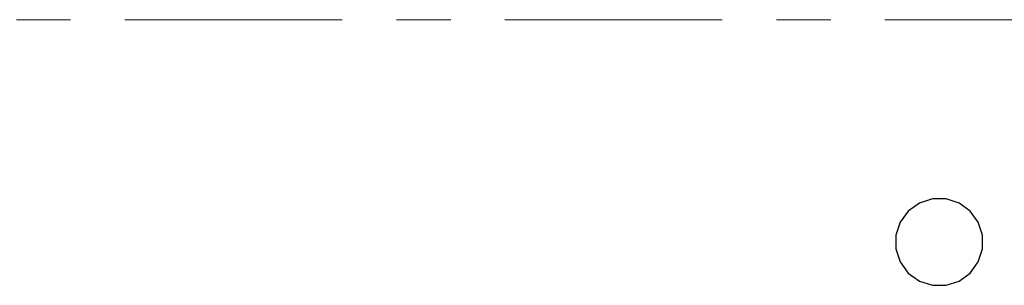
# Model space of a CAD drawing. Header units: metres. Extents: x -38 to 93, y -15 to 21.
# Tile 38 of 256: x 20.276 to 22.09, y 6.911 to 7.4. Entities that reach past the tile are written whole.
import ezdxf

# ---------------------------------------------------------------- set-up
doc = ezdxf.new("R2010")
doc.units = ezdxf.units.M
doc.linetypes.add('______11', pattern=[0.5, 0.4, -0.05, 0, -0.05])
doc.linetypes.add('______5', pattern=[1.1, 0.8, -0.1, 0.1, -0.1])
doc.layers.add('XR$1$Осевая линия (1)', color=7, linetype='______5', lineweight=13)
doc.layers.add('XR$4$Перекрытие (1)', color=7, linetype='Continuous', lineweight=35)

msp = doc.modelspace()

# ---------------------------------------------------------------- linework, layer by layer
at = {"layer": 'XR$1$Осевая линия (1)', "color": 253, "linetype": '______11', "lineweight": 13, "true_color": 0xa0a0a0, "transparency": 33554687}
msp.add_line((-2.63, 7.4), (62.6, 7.4), dxfattribs=at)
at = {"layer": 'XR$4$Перекрытие (1)', "color": 7, "linetype": 'Continuous', "lineweight": 25, "transparency": 33554687}
for p, q in [((21.9333, 7.0621), (21.9129, 7.0473)), ((21.9573, 7.0699), (21.9333, 7.0621)), ((21.9825, 7.0699), (21.9573, 7.0699)), ((22.0065, 7.0621), (21.9825, 7.0699)), ((22.027, 7.0473), (22.0065, 7.0621)), ((21.9129, 7.0473), (21.898, 7.0269)), ((22.0418, 7.0269), (22.027, 7.0473)), ((21.898, 7.0269), (21.8902, 7.0029)), ((22.0496, 7.0029), (22.0418, 7.0269)), ((21.8902, 7.0029), (21.8902, 6.9776)), ((22.0496, 6.9776), (22.0496, 7.0029)), ((21.8902, 6.9776), (21.898, 6.9536)), ((22.0418, 6.9536), (22.0496, 6.9776)), ((21.898, 6.9536), (21.9129, 6.9332)), ((22.027, 6.9332), (22.0418, 6.9536)), ((21.9129, 6.9332), (21.9333, 6.9184)), ((22.0065, 6.9184), (22.027, 6.9332)), ((21.9333, 6.9184), (21.9573, 6.9106)), ((21.9573, 6.9106), (21.9825, 6.9106)), ((21.9825, 6.9106), (22.0065, 6.9184))]:
    msp.add_line(p, q, dxfattribs=at)

doc.saveas('drawing.dxf')
